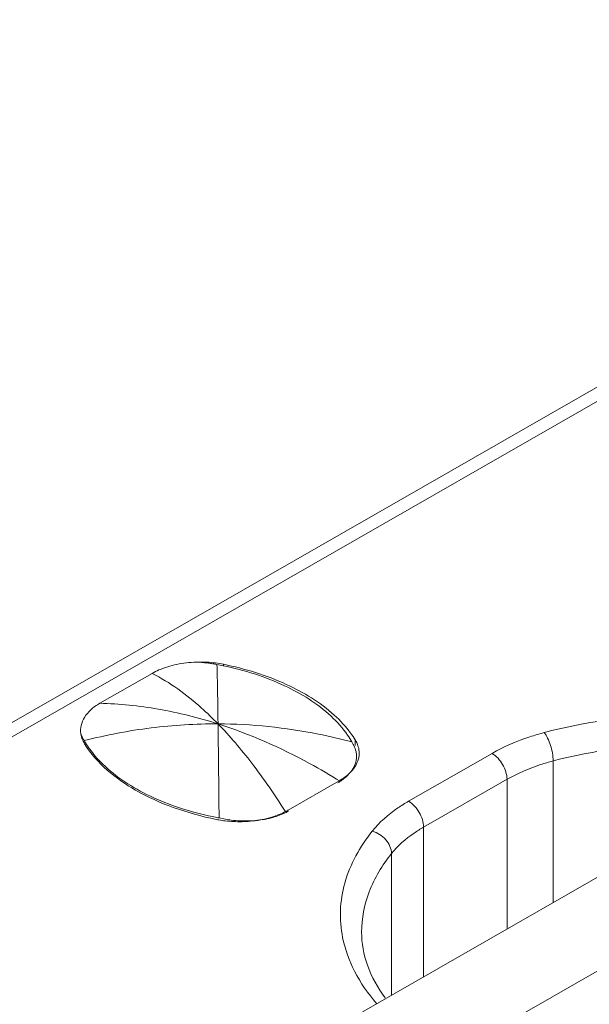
# Model space of a CAD drawing. Header units: centimetres. Extents: x -24.5 to 49.7, y -16.6 to 18.4.
# Tile 22 of 248: x -19.473 to -19.285, y -7.43 to -7.103. Entities that reach past the tile are written whole.
import ezdxf

# ---------------------------------------------------------------- set-up
doc = ezdxf.new("R2010")
doc.units = ezdxf.units.CM
doc.header["$MEASUREMENT"] = 0
doc.layers.add('layer 1', color=7, linetype='Continuous')

msp = doc.modelspace()

# ---------------------------------------------------------------- linework, layer by layer
at = {"layer": 'layer 1', "color": 1, "lineweight": 0}
msp.add_open_spline([(24.98821, 18.39808), (24.98821, 18.39808), (24.98821, -16.60193), (24.98821, -16.60193), (24.98821, -16.60193), (-24.51772, -16.60193), (-24.51772, -16.60193), (-24.51772, -16.60193), (-24.51772, 18.39808), (-24.51772, 18.39808), (-24.51772, 18.39808), (24.98821, 18.39808), (24.98821, 18.39808)], degree=3, knots=[0, 0, 0, 0, 0.25, 0.25, 0.25, 0.5, 0.5, 0.5, 0.75, 0.75, 0.75, 1, 1, 1, 1], dxfattribs=at)
at = {"layer": 'layer 1', "color": 5, "lineweight": 0}
msp.add_open_spline([(-23.26688, 17.18067), (-23.26688, 17.18067), (-23.26688, -15.60944), (-23.26688, -15.60944), (-23.26688, -15.60944), (23.98644, -15.60944), (23.98644, -15.60944)], degree=3, knots=[0, 0, 0, 0, 0.5, 0.5, 0.5, 1, 1, 1, 1], dxfattribs=at)
at = {"layer": 'layer 1', "lineweight": 9}
for points in [[(-20.20721, -7.75591), (-20.20721, -7.75591), (-18.46313, -6.75555), (-18.46313, -6.75555)], [(-18.45614, -6.75623), (-18.45614, -6.75623), (-20.20022, -7.7566), (-20.20022, -7.7566)], [(-19.83625, -7.97105), (-19.83625, -7.97105), (-18.08223, -6.965), (-18.08223, -6.965)], [(-19.8052, -7.98887), (-19.8052, -7.98887), (-18.05118, -6.98281), (-18.05118, -6.98281)], [(-18.04124, -7.01147), (-18.04124, -7.01147), (-19.78532, -8.01184), (-19.78532, -8.01184)], [(-19.41133, -7.31655), (-19.41225, -7.3165), (-19.41316, -7.31648), (-19.41408, -7.31649)], [(-19.40585, -7.31725), (-19.40766, -7.31688), (-19.40949, -7.31665), (-19.41133, -7.31655)], [(-19.41019, -7.31695), (-19.41063, -7.31688), (-19.41108, -7.31683), (-19.41152, -7.31678)], [(-19.40947, -7.31706), (-19.40971, -7.31702), (-19.40995, -7.31699), (-19.41019, -7.31695)], [(-19.40803, -7.31732), (-19.40851, -7.31723), (-19.40899, -7.31714), (-19.40947, -7.31706)], [(-19.40594, -7.31773), (-19.40663, -7.31759), (-19.40733, -7.31745), (-19.40803, -7.31732)], [(-19.40585, -7.31725), (-19.40585, -7.31725), (-19.40585, -7.3179), (-19.40585, -7.3179)], [(-19.44688, -7.33019), (-19.44688, -7.33019), (-19.42956, -7.32026), (-19.42956, -7.32026)], [(-19.45294, -7.34144), (-19.45304, -7.34106), (-19.4531, -7.34068), (-19.45316, -7.34031)], [(-19.45273, -7.34199), (-19.45273, -7.34199), (-19.45273, -7.34135), (-19.45273, -7.34135)], [(-19.45273, -7.34135), (-19.45258, -7.34162), (-19.45244, -7.34189), (-19.45229, -7.34216)], [(-19.45229, -7.34216), (-19.45221, -7.34229), (-19.45213, -7.34243), (-19.45206, -7.34257)], [(-19.45206, -7.34257), (-19.45191, -7.34282), (-19.45176, -7.34308), (-19.45161, -7.34333)], [(-19.3622, -7.34229), (-19.3622, -7.34229), (-19.3622, -7.34423), (-19.3622, -7.34423)], [(-19.36202, -7.34259), (-19.36208, -7.34248), (-19.36214, -7.34239), (-19.3622, -7.34229)], [(-19.36139, -7.34391), (-19.36156, -7.34345), (-19.36177, -7.34301), (-19.36202, -7.34259)], [(-19.36307, -7.34338), (-19.36315, -7.34324), (-19.36323, -7.3431), (-19.36331, -7.34297)], [(-19.36263, -7.34423), (-19.36277, -7.34395), (-19.36292, -7.34366), (-19.36307, -7.34338)], [(-19.36177, -7.34775), (-19.36177, -7.34749), (-19.36179, -7.34722), (-19.36182, -7.34695)], [(-19.3618, -7.34841), (-19.36179, -7.3482), (-19.36177, -7.34797), (-19.36177, -7.34775)], [(-19.36131, -7.34924), (-19.36116, -7.34882), (-19.36105, -7.34838), (-19.36097, -7.34794)], [(-19.36097, -7.34794), (-19.36091, -7.34752), (-19.36087, -7.34711), (-19.36087, -7.34669)], [(-19.34449, -7.36267), (-19.34449, -7.36267), (-19.31683, -7.34681), (-19.31683, -7.34681)], [(-19.29656, -7.34931), (-19.29656, -7.34931), (-19.29656, -7.39637), (-19.29656, -7.39637)], [(-19.31186, -7.35541), (-19.31186, -7.35541), (-19.33953, -7.37128), (-19.33953, -7.37128)], [(-19.31186, -7.40514), (-19.31186, -7.40514), (-19.31186, -7.35541), (-19.31186, -7.35541)], [(-19.38445, -7.36564), (-19.38445, -7.36564), (-19.36756, -7.35595), (-19.36756, -7.35595)], [(-19.36795, -7.35655), (-19.36768, -7.3564), (-19.36742, -7.35624), (-19.36717, -7.35607)], [(-19.38517, -7.36604), (-19.38494, -7.36591), (-19.38469, -7.36577), (-19.38445, -7.36564)], [(-19.40827, -7.36872), (-19.40799, -7.36877), (-19.40771, -7.36882), (-19.40743, -7.36888)], [(-19.40812, -7.36807), (-19.40786, -7.36812), (-19.4076, -7.36817), (-19.40734, -7.36822)], [(-19.40743, -7.36888), (-19.40672, -7.369), (-19.406, -7.36911), (-19.40528, -7.36919)], [(-19.40517, -7.36863), (-19.40517, -7.36863), (-19.40734, -7.36822), (-19.40734, -7.36822)], [(-19.38538, -7.36598), (-19.38538, -7.36598), (-19.38513, -7.36638), (-19.38513, -7.36638)], [(-19.38513, -7.36638), (-19.38486, -7.36624), (-19.3846, -7.3661), (-19.38434, -7.36595)], [(-19.40528, -7.36919), (-19.40347, -7.36941), (-19.40165, -7.3695), (-19.39982, -7.36947)], [(-19.33953, -7.37128), (-19.33953, -7.37128), (-19.33953, -7.42101), (-19.33953, -7.42101)], [(-19.26736, -7.37961), (-19.26736, -7.37961), (-19.40152, -7.45657), (-19.40152, -7.45657)], [(-19.35017, -7.42712), (-19.35017, -7.42712), (-19.35017, -7.38005), (-19.35017, -7.38005)], [(-19.24649, -7.3987), (-19.24649, -7.3987), (-19.38065, -7.47565), (-19.38065, -7.47565)], [(-19.20773, -7.41382), (-19.20773, -7.41382), (-19.34189, -7.49077), (-19.34189, -7.49077)]]:
    msp.add_open_spline(points, degree=3, dxfattribs=at)
for points, knots in [([(-19.4265, -7.31881), (-19.42557, -7.31844), (-19.42461, -7.31812), (-19.42364, -7.31785), (-19.42263, -7.31757), (-19.42161, -7.31734), (-19.42058, -7.31715), (-19.41951, -7.31695), (-19.41844, -7.3168), (-19.41737, -7.31668), (-19.41628, -7.31656), (-19.41517, -7.31648), (-19.41408, -7.31649)], [0, 0, 0, 0, 0.25, 0.25, 0.25, 0.5, 0.5, 0.5, 0.75, 0.75, 0.75, 1, 1, 1, 1]), ([(-19.41152, -7.31678), (-19.41195, -7.31674), (-19.41238, -7.31671), (-19.41281, -7.31666), (-19.41324, -7.31661), (-19.41368, -7.31654), (-19.41411, -7.31653)], [0, 0, 0, 0, 0.5, 0.5, 0.5, 1, 1, 1, 1]), ([(-19.4265, -7.31881), (-19.42677, -7.31892), (-19.42704, -7.31903), (-19.42731, -7.31914), (-19.42808, -7.31947), (-19.42883, -7.31984), (-19.42956, -7.32026)], [0, 0, 0, 0, 0.5, 0.5, 0.5, 1, 1, 1, 1]), ([(-19.40803, -7.31731), (-19.408, -7.3186), (-19.40797, -7.31988), (-19.40794, -7.32116), (-19.40784, -7.32644), (-19.40775, -7.33173), (-19.40768, -7.33701)], [0, 0, 0, 0, 0.5, 0.5, 0.5, 1, 1, 1, 1]), ([(-19.37021, -7.33446), (-19.3747, -7.33028), (-19.38002, -7.32698), (-19.38561, -7.32437), (-19.3921, -7.32133), (-19.39896, -7.3192), (-19.40594, -7.31773)], [0, 0, 0, 0, 0.5, 0.5, 0.5, 1, 1, 1, 1]), ([(-19.36917, -7.33408), (-19.37383, -7.32986), (-19.3793, -7.32654), (-19.38505, -7.3239), (-19.3917, -7.32085), (-19.39872, -7.3187), (-19.40585, -7.31725)], [0, 0, 0, 0, 0.5, 0.5, 0.5, 1, 1, 1, 1]), ([(-19.40768, -7.33701), (-19.40947, -7.33517), (-19.41131, -7.33338), (-19.41323, -7.33167), (-19.41819, -7.32724), (-19.42363, -7.32325), (-19.42956, -7.32026)], [0, 0, 0, 0, 0.5, 0.5, 0.5, 1, 1, 1, 1]), ([(-19.45316, -7.34031), (-19.45336, -7.33941), (-19.45329, -7.33845), (-19.45308, -7.33754), (-19.45284, -7.33659), (-19.45245, -7.33568), (-19.45195, -7.33485), (-19.45138, -7.33392), (-19.45068, -7.33309), (-19.44989, -7.33235), (-19.44898, -7.33151), (-19.44795, -7.3308), (-19.44688, -7.33019)], [0, 0, 0, 0, 0.25, 0.25, 0.25, 0.5, 0.5, 0.5, 0.75, 0.75, 0.75, 1, 1, 1, 1]), ([(-19.40768, -7.33701), (-19.41417, -7.33494), (-19.42079, -7.33329), (-19.42751, -7.33213), (-19.43391, -7.33102), (-19.44039, -7.33036), (-19.44688, -7.33019)], [0, 0, 0, 0, 0.5, 0.5, 0.5, 1, 1, 1, 1]), ([(-19.36331, -7.34297), (-19.36374, -7.34221), (-19.36421, -7.34148), (-19.3647, -7.34076), (-19.36629, -7.33846), (-19.36817, -7.33636), (-19.37021, -7.33446)], [0, 0, 0, 0, 0.5, 0.5, 0.5, 1, 1, 1, 1]), ([(-19.3622, -7.34229), (-19.36265, -7.34156), (-19.36313, -7.34085), (-19.36364, -7.34016), (-19.36526, -7.33795), (-19.36714, -7.33592), (-19.36917, -7.33408)], [0, 0, 0, 0, 0.5, 0.5, 0.5, 1, 1, 1, 1]), ([(-19.19984, -7.34071), (-19.20777, -7.33846), (-19.21587, -7.33681), (-19.22404, -7.33568), (-19.23249, -7.33452), (-19.24101, -7.33391), (-19.24956, -7.33384), (-19.2664, -7.3337), (-19.28335, -7.33564), (-19.29959, -7.33991)], [0, 0, 0, 0, 0.333333, 0.333333, 0.333333, 0.666667, 0.666667, 0.666667, 1, 1, 1, 1]), ([(-19.40768, -7.33701), (-19.41509, -7.33697), (-19.42251, -7.33743), (-19.42987, -7.33835), (-19.43735, -7.33929), (-19.44476, -7.34071), (-19.45206, -7.34257)], [0, 0, 0, 0, 0.5, 0.5, 0.5, 1, 1, 1, 1]), ([(-19.36331, -7.34297), (-19.36698, -7.342), (-19.37068, -7.34114), (-19.3744, -7.3404), (-19.38535, -7.33822), (-19.39653, -7.33706), (-19.40768, -7.33701)], [0, 0, 0, 0, 0.5, 0.5, 0.5, 1, 1, 1, 1]), ([(-19.36717, -7.35607), (-19.37049, -7.35401), (-19.37387, -7.35203), (-19.3773, -7.35016), (-19.38699, -7.34487), (-19.39717, -7.34037), (-19.40768, -7.33701)], [0, 0, 0, 0, 0.5, 0.5, 0.5, 1, 1, 1, 1]), ([(-19.40768, -7.33701), (-19.40371, -7.34111), (-19.40002, -7.34548), (-19.39653, -7.35), (-19.39257, -7.35515), (-19.38887, -7.36051), (-19.38538, -7.36598)], [0, 0, 0, 0, 0.5, 0.5, 0.5, 1, 1, 1, 1]), ([(-19.40734, -7.36822), (-19.40737, -7.36526), (-19.40739, -7.3623), (-19.40742, -7.35933), (-19.4075, -7.35189), (-19.40758, -7.34445), (-19.40768, -7.33701)], [0, 0, 0, 0, 0.5, 0.5, 0.5, 1, 1, 1, 1]), ([(-19.45317, -7.34031), (-19.45315, -7.3404), (-19.45311, -7.3405), (-19.45308, -7.34059), (-19.45299, -7.34085), (-19.45287, -7.34111), (-19.45273, -7.34135)], [0, 0, 0, 0, 0.5, 0.5, 0.5, 1, 1, 1, 1]), ([(-19.45192, -7.34367), (-19.45204, -7.3435), (-19.45214, -7.34331), (-19.45224, -7.34312), (-19.45253, -7.34259), (-19.45277, -7.34203), (-19.45294, -7.34144)], [0, 0, 0, 0, 0.5, 0.5, 0.5, 1, 1, 1, 1]), ([(-19.29959, -7.33991), (-19.30117, -7.34033), (-19.30273, -7.34079), (-19.30429, -7.3413), (-19.30863, -7.34273), (-19.31287, -7.34453), (-19.31683, -7.34681)], [0, 0, 0, 0, 0.5, 0.5, 0.5, 1, 1, 1, 1]), ([(-19.29949, -7.33988), (-19.29904, -7.34045), (-19.29869, -7.34108), (-19.29838, -7.34172), (-19.298, -7.34251), (-19.29769, -7.34333), (-19.29742, -7.34416), (-19.2969, -7.34583), (-19.29656, -7.34757), (-19.29656, -7.34931)], [0, 0, 0, 0, 0.333333, 0.333333, 0.333333, 0.666667, 0.666667, 0.666667, 1, 1, 1, 1]), ([(-19.45192, -7.34367), (-19.4479, -7.35014), (-19.44168, -7.35518), (-19.43501, -7.35901), (-19.43102, -7.36131), (-19.42687, -7.36316), (-19.42258, -7.36472), (-19.41793, -7.3664), (-19.41312, -7.36772), (-19.40827, -7.36872)], [0, 0, 0, 0, 0.333333, 0.333333, 0.333333, 0.666667, 0.666667, 0.666667, 1, 1, 1, 1]), ([(-19.45161, -7.34333), (-19.45119, -7.34402), (-19.45074, -7.34468), (-19.45027, -7.34534), (-19.44877, -7.34742), (-19.44703, -7.34934), (-19.44516, -7.35108)], [0, 0, 0, 0, 0.5, 0.5, 0.5, 1, 1, 1, 1]), ([(-19.36182, -7.34695), (-19.36184, -7.34672), (-19.36188, -7.34649), (-19.36193, -7.34626), (-19.36208, -7.34556), (-19.36232, -7.34487), (-19.36263, -7.34423)], [0, 0, 0, 0, 0.5, 0.5, 0.5, 1, 1, 1, 1]), ([(-19.36087, -7.34669), (-19.36087, -7.34598), (-19.36098, -7.34527), (-19.36117, -7.3446), (-19.36123, -7.34437), (-19.36131, -7.34414), (-19.36139, -7.34391)], [0, 0, 0, 0, 0.5, 0.5, 0.5, 1, 1, 1, 1]), ([(-19.21219, -7.34775), (-19.22608, -7.3447), (-19.24037, -7.34339), (-19.25465, -7.34365), (-19.2688, -7.34391), (-19.28293, -7.34572), (-19.29656, -7.34931)], [0, 0, 0, 0, 0.5, 0.5, 0.5, 1, 1, 1, 1]), ([(-19.36337, -7.3525), (-19.36315, -7.35219), (-19.36294, -7.35186), (-19.36276, -7.35151), (-19.36224, -7.35056), (-19.3619, -7.34949), (-19.3618, -7.34841)], [0, 0, 0, 0, 0.5, 0.5, 0.5, 1, 1, 1, 1]), ([(-19.36275, -7.35189), (-19.3626, -7.35168), (-19.36244, -7.35147), (-19.3623, -7.35125), (-19.36189, -7.35062), (-19.36155, -7.34994), (-19.36131, -7.34924)], [0, 0, 0, 0, 0.5, 0.5, 0.5, 1, 1, 1, 1]), ([(-19.31186, -7.35541), (-19.31186, -7.35371), (-19.31244, -7.35202), (-19.31332, -7.3505), (-19.31419, -7.34899), (-19.31535, -7.34765), (-19.31683, -7.34681)], [0, 0, 0, 0, 0.5, 0.5, 0.5, 1, 1, 1, 1]), ([(-19.29656, -7.34931), (-19.29797, -7.34967), (-19.29935, -7.35008), (-19.30073, -7.35054), (-19.30458, -7.35179), (-19.30835, -7.3534), (-19.31186, -7.35541)], [0, 0, 0, 0, 0.5, 0.5, 0.5, 1, 1, 1, 1]), ([(-19.44516, -7.35108), (-19.44052, -7.3554), (-19.435, -7.35877), (-19.42921, -7.36142), (-19.42247, -7.36451), (-19.41535, -7.36665), (-19.40812, -7.36807)], [0, 0, 0, 0, 0.5, 0.5, 0.5, 1, 1, 1, 1]), ([(-19.36756, -7.35595), (-19.36707, -7.35567), (-19.36659, -7.35536), (-19.36612, -7.35504), (-19.36485, -7.35416), (-19.36368, -7.35312), (-19.36275, -7.35189)], [0, 0, 0, 0, 0.5, 0.5, 0.5, 1, 1, 1, 1]), ([(-19.36717, -7.35607), (-19.36678, -7.35582), (-19.3664, -7.35555), (-19.36604, -7.35526), (-19.36503, -7.35447), (-19.36411, -7.35355), (-19.36337, -7.3525)], [0, 0, 0, 0, 0.5, 0.5, 0.5, 1, 1, 1, 1]), ([(-19.34449, -7.36267), (-19.34572, -7.36338), (-19.34691, -7.36412), (-19.34808, -7.36491), (-19.35123, -7.36708), (-19.35417, -7.36964), (-19.35655, -7.37262)], [0, 0, 0, 0, 0.5, 0.5, 0.5, 1, 1, 1, 1]), ([(-19.34449, -7.36267), (-19.34302, -7.36352), (-19.34186, -7.36486), (-19.34098, -7.36638), (-19.34011, -7.36789), (-19.33953, -7.36957), (-19.33953, -7.37128)], [0, 0, 0, 0, 0.5, 0.5, 0.5, 1, 1, 1, 1]), ([(-19.40517, -7.36863), (-19.40454, -7.36875), (-19.40391, -7.36885), (-19.40328, -7.36893), (-19.40134, -7.36919), (-19.39937, -7.36928), (-19.39742, -7.36921)], [0, 0, 0, 0, 0.5, 0.5, 0.5, 1, 1, 1, 1]), ([(-19.39982, -7.36947), (-19.39911, -7.36945), (-19.3984, -7.36942), (-19.39769, -7.36937), (-19.39561, -7.36921), (-19.39354, -7.3689), (-19.39153, -7.36839)], [0, 0, 0, 0, 0.5, 0.5, 0.5, 1, 1, 1, 1]), ([(-19.39742, -7.36921), (-19.39688, -7.3692), (-19.39635, -7.36917), (-19.39581, -7.36913), (-19.39425, -7.36901), (-19.3927, -7.36879), (-19.39118, -7.36845)], [0, 0, 0, 0, 0.5, 0.5, 0.5, 1, 1, 1, 1]), ([(-19.39153, -7.36839), (-19.39095, -7.36825), (-19.39038, -7.3681), (-19.38981, -7.36792), (-19.38822, -7.36743), (-19.38666, -7.36681), (-19.38517, -7.36604)], [0, 0, 0, 0, 0.5, 0.5, 0.5, 1, 1, 1, 1]), ([(-19.39118, -7.36845), (-19.39063, -7.36833), (-19.39009, -7.3682), (-19.38955, -7.36804), (-19.38803, -7.36762), (-19.38654, -7.36707), (-19.38513, -7.36638)], [0, 0, 0, 0, 0.5, 0.5, 0.5, 1, 1, 1, 1]), ([(-19.33953, -7.37128), (-19.34061, -7.3719), (-19.34166, -7.37255), (-19.34269, -7.37326), (-19.34547, -7.37517), (-19.34806, -7.37742), (-19.35017, -7.38005)], [0, 0, 0, 0, 0.5, 0.5, 0.5, 1, 1, 1, 1]), ([(-19.35655, -7.37262), (-19.36061, -7.3777), (-19.36391, -7.38358), (-19.36566, -7.38986), (-19.36648, -7.3928), (-19.36697, -7.39582), (-19.36708, -7.39885), (-19.3672, -7.40188), (-19.36695, -7.40492), (-19.36636, -7.40788)], [0, 0, 0, 0, 0.333333, 0.333333, 0.333333, 0.666667, 0.666667, 0.666667, 1, 1, 1, 1]), ([(-19.35017, -7.38005), (-19.35017, -7.37841), (-19.35094, -7.37678), (-19.35204, -7.37549), (-19.35324, -7.37408), (-19.35483, -7.37307), (-19.35655, -7.37262)], [0, 0, 0, 0, 0.5, 0.5, 0.5, 1, 1, 1, 1]), ([(-19.35017, -7.38005), (-19.35323, -7.38388), (-19.35582, -7.38815), (-19.35757, -7.39276), (-19.35919, -7.39702), (-19.36008, -7.40157), (-19.36008, -7.40609)], [0, 0, 0, 0, 0.5, 0.5, 0.5, 1, 1, 1, 1]), ([(-19.36636, -7.40788), (-19.36558, -7.41177), (-19.36421, -7.41556), (-19.3624, -7.4191), (-19.36043, -7.42295), (-19.35794, -7.42651), (-19.35513, -7.42977)], [0, 0, 0, 0, 0.5, 0.5, 0.5, 1, 1, 1, 1]), ([(-19.36008, -7.40609), (-19.36008, -7.4098), (-19.35939, -7.41351), (-19.35815, -7.41702), (-19.35676, -7.42095), (-19.35468, -7.4246), (-19.35222, -7.42793)], [0, 0, 0, 0, 0.5, 0.5, 0.5, 1, 1, 1, 1])]:
    msp.add_open_spline(points, degree=3, knots=knots, dxfattribs=at)

doc.saveas('drawing.dxf')
